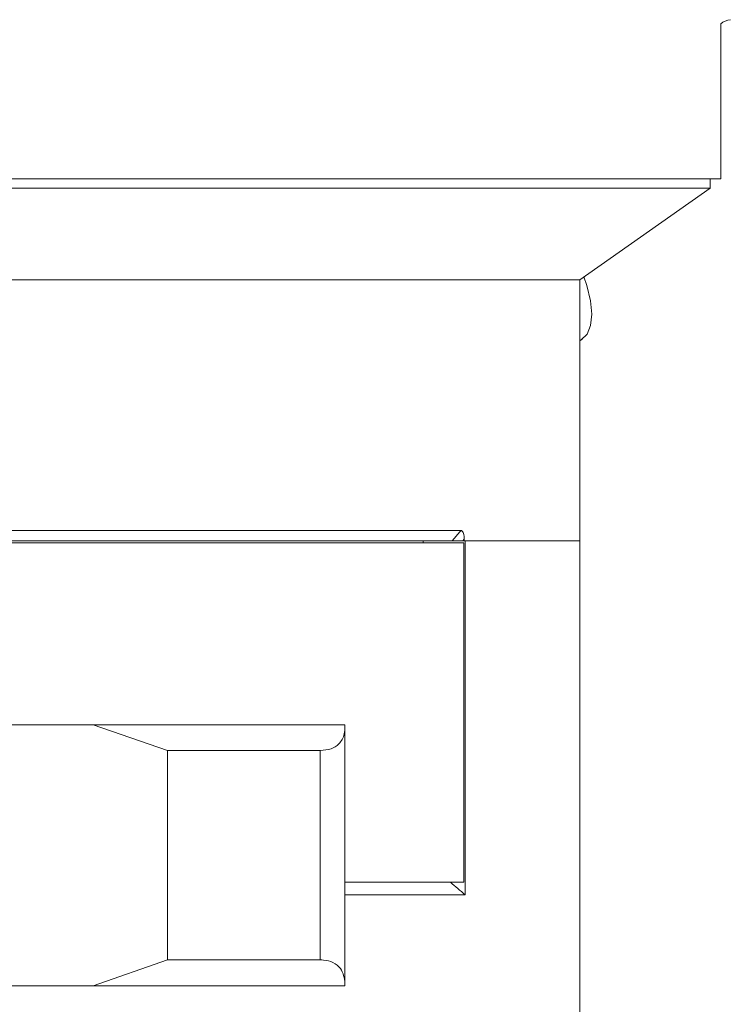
# Model space of a CAD drawing. Header units: inches. Extents: x -4.1 to 23, y -7 to 14.8.
# Tile 73 of 139: x 6 to 7.7, y 3.8 to 6.2. Entities that reach past the tile are written whole.
import ezdxf

# ---------------------------------------------------------------- set-up
doc = ezdxf.new("R2010")
doc.units = ezdxf.units.IN
doc.header["$MEASUREMENT"] = 0

msp = doc.modelspace()

# ---------------------------------------------------------------- linework, layer by layer
at = {"color": 7, "linetype": 'Continuous', "lineweight": 15}
for p, q in [((7.7231, 5.8177), (7.7231, 6.1892)), ((3.1731, 5.8177), (7.7231, 5.8177)), ((7.6981, 5.7952), (7.6981, 5.8177)), ((7.6981, 5.7952), (5.4481, 5.7952)), ((7.3856, 5.5764), (7.6981, 5.7952)), ((7.3856, 5.5764), (3.5106, 5.5764)), ((5.4481, 5.5764), (7.3856, 5.5764)), ((7.3856, 4.9514), (7.3856, 5.5764)), ((7.3856, 5.4305), (7.391, 5.4341)), ((7.1011, 4.9764), (3.795, 4.9764)), ((7.0797, 4.9514), (3.8165, 4.9514)), ((7.0106, 4.9464), (7.0106, 4.9514)), ((7.1039, 4.9514), (7.0821, 4.9514)), ((7.1088, 4.9552), (7.1055, 4.9514)), ((7.1088, 4.9514), (7.1055, 4.9514)), ((7.1088, 4.9552), (7.1088, 4.9514)), ((7.1088, 4.9514), (7.3856, 4.9514)), ((7.1106, 4.9514), (7.3856, 4.9514)), ((7.1106, 4.9514), (7.1106, 4.1044)), ((7.3856, 3.6354), (7.3856, 4.9514)), ((5.8856, 4.9464), (7.1076, 4.9464)), ((7.1076, 4.9464), (7.1076, 4.1344)), ((4.6759, 4.5114), (6.2202, 4.5114)), ((6.398, 4.4494), (6.2202, 4.5114)), ((6.2202, 4.5114), (6.8231, 4.5114)), ((6.8231, 4.5114), (6.8231, 4.5063)), ((6.8231, 4.5063), (6.8231, 3.8915)), ((6.398, 4.4494), (6.398, 3.9484)), ((6.7639, 4.4494), (6.398, 4.4494)), ((6.7639, 3.9484), (6.7639, 4.4494)), ((7.1076, 4.1344), (6.8231, 4.1344)), ((7.1106, 4.1044), (6.8231, 4.1044)), ((6.2202, 3.8864), (6.398, 3.9484)), ((6.398, 3.9484), (6.7639, 3.9484)), ((6.8231, 3.8915), (6.8231, 3.8864)), ((4.6759, 3.8864), (6.2202, 3.8864)), ((6.8231, 3.8864), (6.2202, 3.8864))]:
    msp.add_line(p, q, dxfattribs=at)
at = {"color": 7, "linetype": 'Continuous', "lineweight": 15, "flags": 128}
for points in [[(7.3955, 5.5833), (7.4025, 5.5627), (7.4113, 5.5261), (7.4144, 5.4937), (7.4115, 5.4667), (7.4029, 5.4461), (7.3887, 5.4327), (7.3856, 5.431)], [(7.0797, 4.9514), (7.0979, 4.9726), (7.1011, 4.9764)]]:
    msp.add_lwpolyline(points, dxfattribs=at)
at = {"color": 7, "linetype": 'Continuous', "lineweight": 15}
msp.add_arc((7.7531, 6.1492), 0.05, 97.9991, 126.8699, dxfattribs=at)
for points, knots in [([(7.1088, 4.9552), (7.1088, 4.9576), (7.1086, 4.9626), (7.1072, 4.9691), (7.1052, 4.9735), (7.1032, 4.9759), (7.1018, 4.9762), (7.1011, 4.9764)], [0, 0, 0, 0, 0.2519316, 0.5251569, 0.7213151, 0.8603321, 1, 1, 1, 1]), ([(7.0797, 4.9514), (7.0802, 4.9514), (7.0816, 4.9514), (7.085, 4.9514), (7.0902, 4.9514), (7.0976, 4.9514), (7.1026, 4.9514), (7.1055, 4.9514)], [0, 0, 0, 0, 0.098426, 0.239758, 0.417245, 0.657171, 1, 1, 1, 1]), ([(6.7639, 4.4494), (6.773, 4.4502), (6.7912, 4.452), (6.8115, 4.4661), (6.8218, 4.485), (6.8227, 4.5005), (6.8231, 4.5063)], [0, 0, 0, 0, 0.23821, 0.475407, 0.80299, 1, 1, 1, 1]), ([(6.8231, 3.8915), (6.8213, 3.9046), (6.8185, 3.9252), (6.7966, 3.9428), (6.7779, 3.948), (6.7665, 3.9483), (6.7639, 3.9484)], [0, 0, 0, 0, 0.449896, 0.709564, 0.934522, 1, 1, 1, 1])]:
    msp.add_open_spline(points, degree=3, knots=knots, dxfattribs=at)
msp.add_open_spline([(7.0755, 4.1344), (7.0872, 4.1244), (7.0989, 4.1144), (7.1106, 4.1044)], degree=3, dxfattribs=at)

doc.saveas('drawing.dxf')
